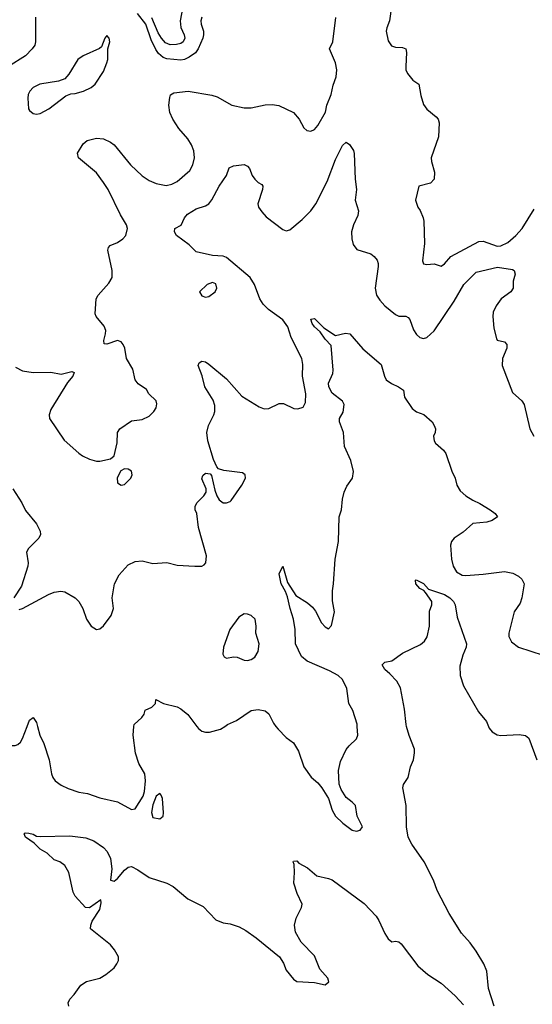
# Model space of a CAD drawing. Header units: inches. Extents: x 1603819 to 1745079, y 385938 to 533966.
# Tile 220 of 256: x 1673954 to 1676869, y 438421 to 444016. Entities that reach past the tile are written whole.
import ezdxf

# ---------------------------------------------------------------- set-up
doc = ezdxf.new("R2010")
doc.units = ezdxf.units.IN
doc.header["$MEASUREMENT"] = 0
doc.layers.add('B6473', color=7, linetype='Continuous')
doc.layers.add('B6474', color=7, linetype='Continuous')

msp = doc.modelspace()

# ---------------------------------------------------------------- linework, layer by layer
at = {"layer": 'B6473', "color": 5}
for points, elevation in [([(1673744.4, 440000), (1673750, 439977.3), (1673770, 439945.3), (1673810, 439914.6), (1673850, 439897.8), (1673890, 439891.6), (1673927.9, 439892.1), (1673942.7, 439897.3), (1673958, 439910), (1673969.7, 439930.3), (1673996.3, 440000)], 440), ([(1674055.7, 440000), (1674068.5, 439950), (1674090, 439902.8), (1674120.7, 439810), (1674134.2, 439730), (1674141.3, 439710), (1674155.6, 439690), (1674190, 439665.4), (1674230, 439647.2), (1674290, 439626.7), (1674339.4, 439619.4), (1674410, 439594.6), (1674510, 439571.5), (1674590, 439527.2), (1674610, 439531.3), (1674655.8, 439604.2), (1674663.2, 439630), (1674669.9, 439690), (1674666, 439730), (1674631, 439790), (1674612.1, 439847.9), (1674599.3, 439950), (1674603.2, 440000)], 440), ([(1674961.3, 440000), (1674970, 439988.5), (1674990, 439973.7), (1675010, 439967.2), (1675032.3, 439967.7), (1675095.5, 439984.5), (1675120.1, 440000)], 440), ([(1675411, 440000), (1675423.6, 439983.6), (1675470, 439936), (1675510, 439906), (1675538.9, 439858.9), (1675570.3, 439770.3), (1675611.8, 439711.8), (1675650, 439679.1), (1675671.7, 439651.7), (1675710.3, 439590.3), (1675730, 439524.7), (1675750, 439490.8), (1675791, 439450), (1675844.7, 439410), (1675870, 439404.9), (1675890, 439411), (1675902.7, 439430), (1675872.7, 439490), (1675864, 439550), (1675845.2, 439570), (1675810, 439596), (1675781, 439641), (1675771.3, 439671.3), (1675766.9, 439750), (1675778.8, 439801.2), (1675811.1, 439868.9), (1675827.3, 439890), (1675870, 439928.4), (1675876.1, 439950), (1675873.5, 440000)], 440), ([(1676651.5, 438410), (1676619.1, 438510), (1676609.6, 438610), (1676593.3, 438650), (1676550, 438722.7), (1676515.6, 438770), (1676465.4, 438825.4), (1676397, 438937), (1676327.7, 439067.7), (1676306.3, 439126.3), (1676253.7, 439230), (1676183.9, 439330), (1676163.1, 439370), (1676152.9, 439430), (1676151.8, 439550), (1676132.6, 439650), (1676135.6, 439670), (1676162, 439710), (1676176.4, 439770), (1676192.8, 439810), (1676199.8, 439850), (1676198.7, 439870), (1676168.1, 439948.1), (1676153.5, 440000)], 420), ([(1676620.1, 440000), (1676624.5, 439990), (1676640.8, 439970), (1676670, 439952.9), (1676690, 439948.6), (1676794.1, 439954.1), (1676830, 439948.4), (1676850, 439934), (1676895.6, 439810)], 420), ([(1674234, 438410), (1674229.2, 438430), (1674239.3, 438450), (1674263.7, 438476.3), (1674300.7, 438530), (1674334, 438550), (1674410, 438568.9), (1674442.9, 438590), (1674491, 438629), (1674507, 438650), (1674516.2, 438670), (1674515.6, 438690), (1674493, 438730), (1674470, 438758.7), (1674357.2, 438850), (1674358, 438870), (1674366.1, 438893.9), (1674410, 438958.8), (1674416.9, 438996.9), (1674414.6, 439014.6), (1674350, 438969.3), (1674328.7, 438970), (1674270, 439035.3), (1674257.5, 439057.5), (1674232.3, 439170), (1674210, 439209), (1674182, 439230), (1674150, 439242.7), (1674110, 439279.5), (1674070, 439301.6), (1674036.5, 439336.5), (1673987, 439370), (1673979, 439390), (1673985.1, 439394.9), (1674005.8, 439394.2), (1674030, 439388), (1674050, 439376.9), (1674070, 439374.7), (1674238.5, 439378.5), (1674330, 439367.7), (1674374.8, 439350), (1674430, 439312.7), (1674450.3, 439290), (1674470.2, 439250.2), (1674476.9, 439190), (1674470, 439126), (1674490, 439121.1), (1674510, 439136.4), (1674550, 439183.1), (1674570, 439199.5), (1674590, 439204.4), (1674625.8, 439185.8), (1674690, 439141.1), (1674790.5, 439110), (1674826.4, 439090), (1674910, 439020.3), (1674996.7, 438976.7), (1675070, 438901.7), (1675110, 438884.6), (1675150, 438878), (1675200.9, 438860.9), (1675240.3, 438840.3), (1675297.7, 438797.7), (1675430.3, 438690.4), (1675453.8, 438653.8), (1675470, 438614.8), (1675510, 438562.8), (1675530.7, 438550.7), (1675630, 438543.8), (1675690, 438531), (1675712, 438548), (1675705.2, 438570), (1675660.1, 438620.1), (1675630, 438697.2), (1675554.6, 438774.6), (1675521.6, 438830), (1675517, 438870), (1675525.1, 438910), (1675557.2, 438970), (1675559.3, 438990), (1675532, 439050), (1675512, 439110), (1675517.2, 439170), (1675515.3, 439215.3), (1675508.7, 439230), (1675510, 439234), (1675530, 439236), (1675542, 439222), (1675590, 439197.1), (1675642.8, 439150), (1675710, 439136.5), (1675730, 439127.4), (1675912.9, 438992.9), (1675981.2, 438921.2), (1675997, 438897), (1676030, 438823), (1676050, 438793.4), (1676070, 438776.3), (1676090, 438779.1), (1676110, 438775.5), (1676124, 438764), (1676218.5, 438638.6), (1676274.9, 438590), (1676350, 438540.3), (1676429.4, 438469.4), (1676478.3, 438418.3)], 420)]:
    msp.add_lwpolyline(points, dxfattribs=dict(at, elevation=elevation))
at = {"layer": 'B6473', "color": 5, "elevation": 440}
msp.add_lwpolyline([(1674750, 439618.4), (1674730, 439603.7), (1674710, 439555.1), (1674703.2, 439510), (1674710, 439481.6), (1674750, 439474.8), (1674769, 439490), (1674772, 439508), (1674765.6, 439590), (1674758.4, 439610)], close=True, dxfattribs=at)
at = {"layer": 'B6474', "color": 5}
for points, elevation in [([(1674885.2, 444110), (1674866.8, 444010), (1674870.5, 443970.5), (1674888.3, 443930), (1674892.3, 443910), (1674883.8, 443890), (1674870, 443880.4), (1674845.7, 443874.3), (1674810, 443873), (1674783.7, 443883.7), (1674760.1, 443910), (1674741.6, 443941.6), (1674705.6, 444025.6)], 460), ([(1676068.4, 444090), (1676056.4, 444010), (1676041.3, 443970), (1676038.7, 443950), (1676050, 443894.8), (1676067.5, 443867.5), (1676090, 443859), (1676130, 443858.3), (1676150.2, 443850.2), (1676153.6, 443830), (1676148.9, 443748.9), (1676150.3, 443730), (1676158.7, 443710), (1676190, 443672.7), (1676222.8, 443650), (1676234.4, 443585.6), (1676250, 443533.4), (1676270, 443507.6), (1676322.9, 443462.9), (1676334, 443450), (1676339.3, 443430), (1676335.5, 443350), (1676294.4, 443230), (1676294.7, 443210), (1676313.2, 443150), (1676311.6, 443110), (1676290, 443086.6), (1676223, 443070), (1676204, 442990), (1676218, 442950), (1676231.5, 442931.5), (1676248.5, 442890), (1676251.5, 442871.5), (1676256.7, 442743.3), (1676244.8, 442644.8), (1676250, 442628.2), (1676270, 442623.7), (1676310, 442628), (1676350, 442615.5), (1676370, 442628.4), (1676404.7, 442670), (1676564.6, 442755.4), (1676590, 442756.6), (1676670, 442729.3), (1676690, 442730.4), (1676729.3, 442750), (1676776, 442790), (1676810.8, 442829.2), (1676880.2, 442939.8)], 480), ([(1674043.7, 444030), (1674042.7, 443890), (1674039.2, 443870), (1674024.4, 443850), (1673985.8, 443810), (1673890, 443749.6)], 480), ([(1673930, 442041.7), (1673970, 442021.1), (1674030, 442010.4), (1674130, 442013.4), (1674190, 442001.3), (1674250, 442015.8), (1674262.8, 442010), (1674254.9, 441990), (1674225.4, 441954.6), (1674130, 441801.2), (1674120.5, 441770), (1674123, 441750), (1674206.6, 441626.6), (1674290, 441552.7), (1674310, 441537.1), (1674350, 441518), (1674390, 441507.7), (1674410, 441507.3), (1674470, 441520.7), (1674490, 441538), (1674508.2, 441611.8), (1674509.7, 441670), (1674522.4, 441690), (1674590, 441735.8), (1674650, 441744.2), (1674690, 441763.2), (1674717.3, 441790), (1674729.6, 441810), (1674733.6, 441833.6), (1674729.2, 441850), (1674689, 441890), (1674674.8, 441914.8), (1674627.2, 441947.2), (1674610, 441968.7), (1674597, 442030), (1674562, 442090), (1674551.3, 442150), (1674543, 442170), (1674530, 442185.6), (1674510, 442193.5), (1674450, 442171.8), (1674433.6, 442173.6), (1674432, 442192), (1674442.2, 442230), (1674442.8, 442250), (1674433.9, 442273.9), (1674387.8, 442330), (1674383.5, 442343.5), (1674389, 442430), (1674399.3, 442450), (1674461.4, 442518.6), (1674478.9, 442550), (1674479.8, 442590), (1674454.5, 442705.5), (1674458.7, 442721.3), (1674467.3, 442732.8), (1674510, 442750.4), (1674539.5, 442770), (1674557, 442790), (1674567.6, 442830), (1674562, 442850), (1674526.3, 442906.3), (1674457.5, 443050), (1674431, 443091), (1674390, 443145.6), (1674288.2, 443230), (1674282.8, 443257.2), (1674314.3, 443310), (1674337, 443330), (1674390, 443342), (1674430, 443339.3), (1674470, 443319.7), (1674490, 443304), (1674582.9, 443190), (1674650, 443127.6), (1674690, 443101.4), (1674730, 443084.6), (1674786, 443074), (1674818.7, 443081.3), (1674850, 443096.5), (1674921, 443159), (1674938.7, 443190), (1674947.9, 443230), (1674943.5, 443270), (1674930, 443303.6), (1674910, 443338), (1674858.1, 443398.1), (1674824.8, 443450), (1674808.2, 443488.2), (1674801.8, 443530), (1674807.3, 443572.7), (1674812.1, 443587.9), (1674830, 443600.3), (1674911, 443609), (1675047.3, 443587.3), (1675076.9, 443576.9), (1675160.7, 443530), (1675230, 443514), (1675270, 443514.9), (1675350, 443532.6), (1675390, 443533.8), (1675427.9, 443527.9), (1675510, 443488), (1675543.8, 443450), (1675570, 443400.7), (1675586.4, 443386.4), (1675610, 443383.1), (1675630, 443392.6), (1675650, 443414.9), (1675692.5, 443490), (1675700.2, 443530), (1675724.6, 443590), (1675735.8, 443644.2), (1675753.7, 443690), (1675756.5, 443730), (1675750.6, 443770), (1675716.4, 443850), (1675734, 443890), (1675751.9, 444028.1)], 480), ([(1674990.1, 444029.9), (1674984.7, 444010), (1674986.2, 443990), (1674998.3, 443950), (1674999.8, 443930), (1674995, 443910), (1674968, 443850), (1674952.9, 443827.1), (1674917.9, 443802.1), (1674890, 443789.9), (1674870, 443785.8), (1674790, 443793.8), (1674770, 443801.1), (1674743.4, 443823.4), (1674727.1, 443847.1), (1674701.5, 443901.6), (1674670.5, 443990), (1674622.8, 444050)], 480), ([(1673950, 440664.9), (1673970, 440670.8), (1674118, 440750), (1674150, 440762.6), (1674188.3, 440768.3), (1674210, 440763.8), (1674270, 440730.5), (1674290.5, 440710), (1674313, 440670), (1674334, 440610), (1674361, 440570), (1674390, 440551), (1674410, 440554.8), (1674430, 440570.8), (1674473, 440630), (1674486.3, 440670), (1674479.2, 440730), (1674493.3, 440810), (1674519.6, 440860.4), (1674570, 440918.4), (1674610, 440937.1), (1674650, 440941.6), (1674710, 440924.9), (1674789.5, 440930.5), (1674850, 440915.5), (1674950, 440910.5), (1674989.3, 440910.7), (1675002.7, 440917.3), (1675012.3, 440930), (1675016.9, 440970), (1674969.6, 441130), (1674962, 441210), (1674952, 441230), (1674952, 441250), (1674962, 441270), (1675001.2, 441310), (1675014, 441330), (1675014, 441350), (1674990, 441406), (1674994.6, 441425.4), (1675010, 441438), (1675036, 441436), (1675045.4, 441425.4), (1675062.5, 441342.5), (1675074.9, 441310), (1675087.6, 441287.6), (1675110, 441270.4), (1675130, 441270.4), (1675150, 441277.1), (1675156.3, 441283.7), (1675217.3, 441370), (1675237.3, 441410), (1675235.8, 441430), (1675220.7, 441440.7), (1675114.3, 441454.3), (1675083.7, 441463.7), (1675074.2, 441474.2), (1675056.1, 441516.1), (1675023.1, 441623.1), (1675017.3, 441670), (1675027.3, 441710), (1675058.3, 441770), (1675063.7, 441790), (1675063, 441823), (1675053, 441853), (1675006, 441930), (1674991.7, 441991.7), (1674969.3, 442050), (1674974, 442066), (1674990, 442074.8), (1675010, 442070.8), (1675030, 442058.8), (1675130, 441974), (1675216.4, 441876.4), (1675316, 441816), (1675344, 441804), (1675370, 441806.3), (1675430, 441834.8), (1675453.9, 441833.9), (1675513.6, 441806.4), (1675534.9, 441805.1), (1675565.2, 441814.8), (1675579.3, 441840.7), (1675581.7, 441890), (1675562.4, 441990), (1675564.5, 442055.5), (1675558.9, 442090), (1675498.1, 442210), (1675478.3, 442270), (1675449.8, 442310), (1675369.1, 442369.1), (1675339.1, 442399.1), (1675319.2, 442430), (1675289.1, 442510), (1675265, 442550), (1675130, 442664.2), (1675110, 442671.5), (1675050, 442676.4), (1674956.4, 442696.4), (1674917.3, 442737.2), (1674846, 442790), (1674833.2, 442810), (1674835.3, 442830), (1674871.5, 442848.5), (1674891.6, 442890), (1674907.3, 442910), (1674958.2, 442941.8), (1675010, 442958), (1675029.8, 442970.2), (1675047.3, 442992.8), (1675088.3, 443070), (1675129.7, 443130), (1675145.4, 443174.6), (1675170, 443184.9), (1675230, 443193), (1675250, 443182.8), (1675260.7, 443170), (1675276.3, 443130), (1675290.5, 443110), (1675310, 443090.5), (1675330, 443079.1), (1675335.8, 443070), (1675334.9, 443050), (1675307.4, 442970), (1675312.4, 442950), (1675330, 442924), (1675355.2, 442895.3), (1675450, 442822.8), (1675470, 442816), (1675490, 442822.3), (1675559.6, 442880.4), (1675608.8, 442930), (1675638, 442970), (1675702.9, 443097.1), (1675750, 443220.4), (1675790, 443300.7), (1675810, 443318.8), (1675830, 443306), (1675852.1, 443272.1), (1675856.1, 443256.1), (1675860.9, 443110), (1675868.4, 443050), (1675861.3, 442990), (1675880.2, 442930), (1675877.4, 442902.6), (1675851.6, 442850), (1675840.9, 442810), (1675841.7, 442770), (1675850, 442738.8), (1675870.3, 442710.3), (1675950, 442684.9), (1675970.4, 442670), (1675986.4, 442650), (1675992.7, 442630), (1675992.4, 442612.4), (1675974.7, 442490), (1675983.6, 442450), (1676001.5, 442421.5), (1676030.1, 442390.1), (1676090, 442339.7), (1676110, 442331.8), (1676150.2, 442330.2), (1676163.7, 442323.7), (1676172.5, 442312.5), (1676192.4, 442252.4), (1676210, 442227.3), (1676230, 442210.6), (1676250, 442204), (1676270, 442210.4), (1676310, 442247.4), (1676424.1, 442415.9), (1676479.8, 442510), (1676550, 442580.9), (1676670.2, 442610.2), (1676756.7, 442596.7), (1676766, 442590), (1676770.7, 442570), (1676760.5, 442530), (1676759.3, 442490), (1676747.7, 442470), (1676692.7, 442430), (1676663.1, 442390), (1676646.6, 442353.4), (1676644.2, 442330), (1676650, 442262), (1676664.4, 442204.4), (1676670, 442194.8), (1676710, 442184.7), (1676724.7, 442170), (1676724, 442150), (1676698.9, 442090), (1676696.9, 442050), (1676756.9, 441896.9), (1676808.7, 441850), (1676822, 441830), (1676855.6, 441690), (1676876.9, 441650)], 460), ([(1675873.5, 440000), (1675872.8, 440012.8), (1675847.8, 440090), (1675825, 440130), (1675814.5, 440214.5), (1675790, 440267.3), (1675764.5, 440290), (1675715.8, 440315.8), (1675587.8, 440370), (1675556.2, 440396.2), (1675522.3, 440470), (1675521, 440550), (1675511.6, 440610), (1675491.7, 440670), (1675476.9, 440736.9), (1675465.9, 440765.9), (1675440.7, 440810), (1675430, 440866), (1675450, 440911.3), (1675477.5, 440817.5), (1675524.7, 440744.7), (1675590, 440702.8), (1675618.2, 440678.2), (1675635.6, 440655.6), (1675670, 440588), (1675690, 440564.9), (1675710, 440554.8), (1675726.6, 440573.4), (1675744.2, 440650), (1675732.9, 440712.9), (1675732.3, 440770), (1675738.7, 440810), (1675747.6, 440950), (1675766.3, 441050), (1675771.2, 441190), (1675784.7, 441230), (1675789.7, 441290.3), (1675798.4, 441330), (1675814.7, 441365.3), (1675846.6, 441410), (1675851.9, 441448.1), (1675837.6, 441510), (1675800.7, 441590), (1675795.1, 441670), (1675773.2, 441730), (1675772.7, 441750), (1675793.6, 441786.4), (1675799.7, 441830), (1675788.6, 441848.6), (1675730, 441893.3), (1675711.1, 441930), (1675710, 441950.6), (1675734.6, 442005.4), (1675736.8, 442023.2), (1675724.1, 442164.1), (1675690, 442200.9), (1675661.6, 442241.6), (1675630, 442269.6), (1675617, 442290), (1675610, 442314.8), (1675630, 442317.1), (1675683.8, 442263.8), (1675750, 442221), (1675805.6, 442234.4), (1675830.7, 442230), (1675905.2, 442145.2), (1676010, 442056.3), (1676027.4, 441990), (1676038, 441970), (1676067.5, 441947.5), (1676107.3, 441930), (1676135.5, 441910), (1676142.8, 441870), (1676185.7, 441805.7), (1676210, 441787.7), (1676252.1, 441772.1), (1676298.8, 441730), (1676311.3, 441710), (1676318, 441690), (1676316, 441670), (1676307.3, 441650), (1676310, 441622), (1676318, 441610), (1676364.7, 441570), (1676378, 441550), (1676410.9, 441450.9), (1676431, 441410), (1676438.8, 441370), (1676458.4, 441338.4), (1676490.3, 441310.3), (1676530, 441284.9), (1676570, 441266.8), (1676630, 441230.4), (1676657.3, 441210), (1676671, 441190), (1676641, 441170), (1676610, 441160.9), (1676530, 441152), (1676475.7, 441104.3), (1676423.7, 441070), (1676408.9, 441050), (1676404.2, 441030), (1676408.7, 440950), (1676419.5, 440910), (1676438.3, 440878.3), (1676470, 440859.5), (1676490, 440856.9), (1676590, 440865.5), (1676710, 440880.2), (1676757.3, 440870), (1676790, 440853.4), (1676810, 440835.8), (1676822.3, 440810), (1676810.3, 440730), (1676799.3, 440700.7), (1676766, 440650), (1676735.8, 440530), (1676734.9, 440510), (1676750, 440480.7), (1676790.3, 440450.4), (1676930, 440404)], 440), ([(1673914.6, 441350), (1673966, 441270), (1673986, 441226), (1674050, 441150.5), (1674070.2, 441110), (1674071.8, 441090), (1674062.6, 441070), (1674004.4, 441010), (1673992.4, 440990), (1674002, 440930), (1674000.3, 440910), (1673963, 440797), (1673920.7, 440730)], 460), ([(1676153.5, 440000), (1676150.7, 440010), (1676142.5, 440097.5), (1676118.6, 440218.6), (1676097.7, 440257.7), (1676059.1, 440299.1), (1676030, 440322.4), (1676015.1, 440350), (1676030, 440364.9), (1676070, 440373.4), (1676130, 440415.5), (1676233.9, 440466.1), (1676255.2, 440484.8), (1676271.8, 440508.2), (1676283.5, 440570), (1676285.2, 440654.8), (1676298, 440690), (1676297.6, 440710), (1676261.7, 440761.7), (1676252, 440772), (1676230, 440783.5), (1676206.6, 440810), (1676204, 440830), (1676208.1, 440831.9), (1676250, 440812.8), (1676279.5, 440779.5), (1676370, 440748.8), (1676400.2, 440730), (1676421.7, 440710), (1676430.3, 440690), (1676441.3, 440621.3), (1676494.4, 440470), (1676492, 440450), (1676474.5, 440405.5), (1676457.5, 440342.5), (1676459.1, 440290), (1676477.3, 440230), (1676562.5, 440082.5), (1676608, 440028), (1676620.1, 440000)], 420), ([(1674603.2, 440000), (1674604, 440010), (1674649, 440050), (1674662, 440070), (1674667.3, 440092.7), (1674706, 440110), (1674726, 440130), (1674727.3, 440152.7), (1674770.8, 440130.8), (1674849.4, 440110.6), (1674870, 440099.5), (1674910, 440067.2), (1674961.3, 440000)], 440), ([(1675120.1, 440000), (1675136, 440010), (1675186.2, 440033.8), (1675270, 440090.4), (1675310, 440096.4), (1675350, 440088), (1675370, 440070.7), (1675397.5, 440017.5), (1675411, 440000)], 440), ([(1673996.3, 440000), (1674010, 440036), (1674030, 440051), (1674050, 440022), (1674055.7, 440000)], 440)]:
    msp.add_lwpolyline(points, dxfattribs=dict(at, elevation=elevation))
for points, elevation in [([(1674450, 443925.6), (1674437, 443910), (1674418, 443862), (1674407.4, 443852.6), (1674314.6, 443810), (1674284.9, 443790), (1674233.1, 443706.9), (1674210, 443679.6), (1674173.8, 443666.2), (1674068, 443650), (1674030, 443630.8), (1674011.6, 443610), (1674002.4, 443590), (1674000.8, 443570), (1674004.5, 443510), (1674010, 443499.5), (1674030, 443482.8), (1674050, 443479.6), (1674070, 443483.2), (1674118.9, 443510), (1674216.4, 443583.6), (1674245.4, 443594.6), (1674270, 443596.5), (1674316, 443610), (1674360.9, 443630), (1674382.9, 443650), (1674430, 443720.7), (1674450, 443771), (1674454.5, 443790), (1674455.6, 443850), (1674465.4, 443890), (1674462, 443910)], 520), ([(1675050, 442522.4), (1675020.4, 442510), (1674975.5, 442470), (1674990, 442446), (1675010, 442438.4), (1675030, 442442), (1675065.6, 442470), (1675074.7, 442490), (1675070, 442514)], 480), ([(1674550, 441462.7), (1674528.1, 441451.9), (1674508.3, 441411.7), (1674510, 441384.7), (1674530, 441371), (1674550, 441374.8), (1674586.6, 441410), (1674594, 441430), (1674589, 441450), (1674570, 441460.9)], 480), ([(1675230, 440638.9), (1675199.9, 440620.1), (1675149.3, 440550.7), (1675112.7, 440450), (1675108.7, 440410), (1675115.9, 440395.9), (1675130, 440388), (1675170, 440394.9), (1675190, 440392.7), (1675230, 440377.1), (1675250, 440374.9), (1675270, 440380.4), (1675290, 440392.7), (1675310, 440424.9), (1675316.4, 440470), (1675296, 440530), (1675298.8, 440570), (1675292.1, 440610), (1675270, 440629.7), (1675250, 440637.7)], 460)]:
    msp.add_lwpolyline(points, close=True, dxfattribs=dict(at, elevation=elevation))

doc.saveas('drawing.dxf')
